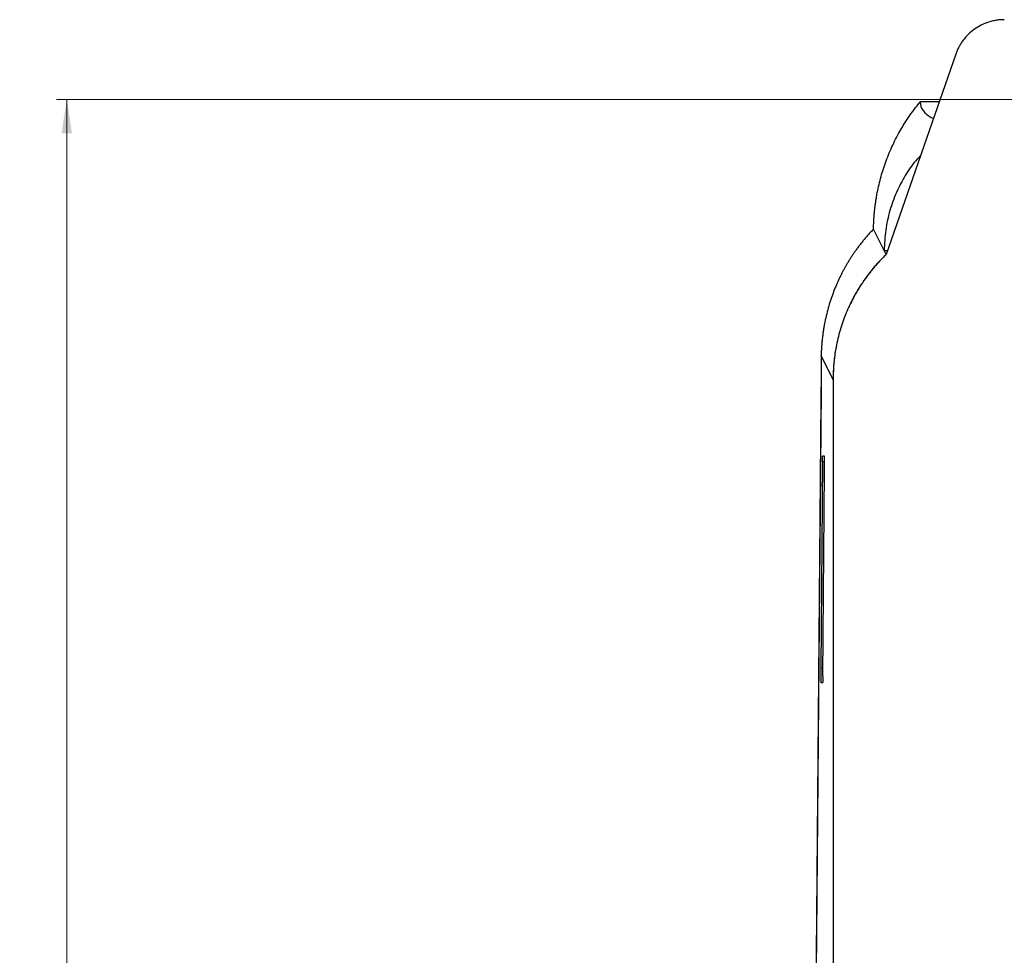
# Model space of a CAD drawing. Header units: millimetres. Extents: x -508 to 796, y -404 to 760.
# Tile 4 of 116: x -508 to -413, y 181 to 272. Entities that reach past the tile are written whole.
import ezdxf

# ---------------------------------------------------------------- set-up
doc = ezdxf.new("R2010")
doc.units = ezdxf.units.MM
doc.styles.add('SLDTEXTSTYLE0', font='TXT', dxfattribs={"width": 0.75})
doc.dimstyles.new('SLDDIMSTYLE0', dxfattribs={"dimtxt": 3.5, "dimasz": 3.302, "dimexe": 0, "dimexo": 0.0625, "dimgap": 0.875, "dimtad": 1, "dimrnd": 1e-09, "dimzin": 12, "dimdsep": 46, "dimtxsty": 'SLDTEXTSTYLE0', "dimsah": 1, "dimcen": 0.09, "dimadec": 0, "dimazin": 3, "dimtfac": 1, "dimtofl": 0, "dimtmove": 0, "dimatfit": 3, "dimfxl": 1, "dimfrac": 2, "dimtolj": 1, "dimtzin": 12, "dimarcsym": 0})

# ---------------------------------------------------------------- blocks, each defined once
blk = doc.blocks.new('_D_3')
at = {"color": 8, "linetype": 'Continuous', "lineweight": 0}
for p, q in [((-327.285, 263.785), (-504.843, 263.785)), ((-503.843, 263.785), (-503.843, 16.535)), ((-327.285, 16.535), (-504.843, 16.535))]:
    blk.add_line(p, q, dxfattribs=at)
at = {"color": 8, "linetype": 'Continuous', "lineweight": 18}
for points in [[(-503.843, 263.785), (-504.351, 260.483), (-503.335, 260.483)], [(-503.843, 16.535), (-503.335, 19.837), (-504.351, 19.837)]]:
    blk.add_solid(points, dxfattribs=at)
at = {"color": 8, "linetype": 'Continuous', "lineweight": 18, "insert": (-508.355, 130.188), "char_height": 3.5, "attachment_point": 1, "rotation": 90, "style": 'SLDTEXTSTYLE0'}
blk.add_mtext('247.25', dxfattribs=at)

msp = doc.modelspace()

# ---------------------------------------------------------------- linework, layer by layer
at = {"color": 7, "linetype": 'Continuous', "lineweight": 25}
for p, q in [((-417.451, 268.175), (-424.203, 248.718)), ((-419.051, 263.565), (-420.903, 263.544)), ((-424.399, 249.112), (-425.434, 251.181)), ((-424.203, 248.718), (-424.399, 249.112)), ((-424.399, 249.112), (-424.066, 249.112)), ((-427.489, 244.327), (-427.476, 244.353)), ((-429.364, 236.535), (-430.528, 238.886)), ((-429.364, 236.535), (-429.364, 178.535)), ((-430.536, 235.555), (-430.998, 178.87)), ((-430.552, 235.725), (-430.561, 234.615)), ((-430.536, 235.952), (-430.552, 235.725)), ((-430.561, 234.615), (-431.002, 180.579)), ((-430.207, 229.115), (-430.385, 229.115)), ((-430.4, 228.538), (-430.563, 208.538)), ((-430.353, 207.693), (-430.191, 227.693)), ((-430.547, 207.115), (-430.369, 207.115))]:
    msp.add_line(p, q, dxfattribs=at)
at = {"color": 250, "linetype": 'Continuous', "lineweight": 25}
for p, q in [((-430.191, 228.538), (-430.4, 228.538)), ((-430.563, 208.538), (-430.347, 208.538))]:
    msp.add_line(p, q, dxfattribs=at)
at = {"color": 7, "linetype": 'Continuous', "lineweight": 25}
msp.add_arc((-413.196, 236.617), 16.168, 168.64278, 179.71801, dxfattribs=at)
for points, knots in [([(-412.727, 271.535), (-412.801, 271.535), (-412.949, 271.533), (-413.17, 271.518), (-413.389, 271.493), (-413.606, 271.46), (-413.822, 271.416), (-414.037, 271.363), (-414.425, 271.248), (-414.974, 271.026), (-415.637, 270.626), (-416.233, 270.129), (-416.659, 269.643), (-416.953, 269.219), (-417.147, 268.885), (-417.316, 268.537), (-417.406, 268.296), (-417.451, 268.175)], [0, 0, 0, 0, 0.035918, 0.071658, 0.107288, 0.14288, 0.178503, 0.214228, 0.250124, 0.375027, 0.50002, 0.624924, 0.749917, 0.812576, 0.874891, 0.937241, 1, 1, 1, 1]), ([(-425.434, 251.181), (-425.432, 251.322), (-425.427, 251.604), (-425.408, 252.025), (-425.381, 252.446), (-425.345, 252.866), (-425.299, 253.285), (-425.245, 253.703), (-425.182, 254.12), (-425.044, 254.918), (-424.779, 256.09), (-424.296, 257.635), (-423.679, 259.157), (-423.067, 260.362), (-422.546, 261.25), (-422.168, 261.844), (-421.769, 262.425), (-421.35, 262.992), (-421.051, 263.36), (-420.903, 263.544)], [0, 0, 0, 0, 0.032507, 0.064954, 0.097349, 0.1297, 0.162017, 0.194307, 0.226581, 0.258847, 0.38018, 0.500647, 0.625102, 0.747592, 0.798822, 0.849627, 0.900058, 0.950165, 1, 1, 1, 1]), ([(-420.903, 263.544), (-420.893, 263.422), (-420.874, 263.187), (-420.732, 262.835), (-420.463, 262.491), (-420.11, 262.186), (-419.758, 261.999), (-419.619, 261.926)], [0, 0, 0, 0, 0.225875, 0.434926, 0.653359, 0.863338, 1, 1, 1, 1]), ([(-420.865, 258.335), (-421.026, 258.167), (-421.595, 257.572), (-422.399, 256.37), (-423.255, 254.751), (-423.887, 252.964), (-424.308, 251.073), (-424.369, 249.766), (-424.399, 249.112)], [0, 0, 0, 0, 0.069053, 0.24423, 0.426983, 0.612145, 0.805669, 1, 1, 1, 1]), ([(-425.434, 251.181), (-425.529, 251.082), (-425.717, 250.886), (-425.987, 250.588), (-426.245, 250.29), (-426.492, 249.992), (-426.728, 249.695), (-426.954, 249.398), (-427.169, 249.103), (-427.374, 248.809), (-427.569, 248.517), (-427.755, 248.227), (-427.932, 247.939), (-428.101, 247.653), (-428.261, 247.37), (-428.412, 247.089), (-428.61, 246.708), (-428.85, 246.213), (-429.124, 245.589), (-429.384, 244.93), (-429.627, 244.236), (-429.848, 243.506), (-430.046, 242.741), (-430.151, 242.217), (-430.204, 241.95)], [0, 0, 0, 0, 0.036691, 0.07287, 0.108543, 0.143716, 0.178393, 0.212578, 0.246272, 0.279479, 0.312198, 0.344432, 0.376181, 0.407445, 0.438223, 0.468516, 0.498322, 0.560865, 0.626459, 0.695095, 0.766765, 0.841472, 0.919218, 1, 1, 1, 1]), ([(-424.203, 248.718), (-424.304, 248.619), (-424.507, 248.422), (-424.802, 248.117), (-425.089, 247.806), (-425.369, 247.486), (-425.64, 247.159), (-425.903, 246.825), (-426.159, 246.483), (-426.651, 245.788), (-427.323, 244.701), (-428.065, 243.169), (-428.647, 241.571), (-428.981, 240.249), (-429.162, 239.243), (-429.255, 238.569), (-429.32, 237.893), (-429.36, 237.215), (-429.363, 236.762), (-429.364, 236.535)], [0, 0, 0, 0, 0.031203, 0.062382, 0.093556, 0.124747, 0.155976, 0.187262, 0.218627, 0.250091, 0.375226, 0.500088, 0.624802, 0.749992, 0.800184, 0.850199, 0.900118, 0.950024, 1, 1, 1, 1]), ([(-424.203, 248.718), (-424.449, 248.474), (-424.941, 247.987), (-425.614, 247.206), (-426.239, 246.39), (-426.817, 245.528), (-427.345, 244.622), (-427.746, 243.827), (-427.96, 243.336), (-428.032, 243.17)], [0, 0, 0, 0, 0.151455, 0.302902, 0.454378, 0.605893, 0.762919, 0.919917, 1, 1, 1, 1]), ([(-430.204, 241.95), (-430.215, 241.887), (-430.238, 241.762), (-430.272, 241.568), (-430.304, 241.368), (-430.335, 241.163), (-430.364, 240.953), (-430.392, 240.738), (-430.424, 240.462), (-430.459, 240.121), (-430.491, 239.715), (-430.515, 239.303), (-430.523, 239.025), (-430.528, 238.886)], [0, 0, 0, 0, 0.072125, 0.143807, 0.215179, 0.286371, 0.357513, 0.428731, 0.50015, 0.627065, 0.752234, 0.876326, 1, 1, 1, 1]), ([(-430.528, 238.886), (-430.527, 238.805), (-430.527, 238.645), (-430.527, 238.405), (-430.527, 238.164), (-430.527, 237.923), (-430.527, 237.683), (-430.527, 237.443), (-430.528, 237.14), (-430.529, 236.777), (-430.531, 236.36), (-430.533, 235.951), (-430.535, 235.687), (-430.536, 235.555)], [0, 0, 0, 0, 0.070914, 0.141537, 0.211981, 0.282362, 0.352794, 0.423393, 0.494272, 0.620942, 0.747014, 0.873147, 1, 1, 1, 1]), ([(-430.4, 228.538), (-430.4, 228.567), (-430.4, 228.624), (-430.399, 228.703), (-430.398, 228.776), (-430.397, 228.844), (-430.395, 228.905), (-430.394, 228.978), (-430.391, 229.051), (-430.388, 229.106), (-430.386, 229.112), (-430.385, 229.115)], [0, 0, 0, 0, 0.084701, 0.167866, 0.250238, 0.332587, 0.415678, 0.500262, 0.667534, 0.832066, 1, 1, 1, 1]), ([(-430.191, 227.693), (-430.19, 227.723), (-430.19, 227.784), (-430.19, 227.88), (-430.189, 227.978), (-430.189, 228.078), (-430.189, 228.179), (-430.189, 228.279), (-430.19, 228.377), (-430.19, 228.473), (-430.191, 228.566), (-430.192, 228.66), (-430.193, 228.759), (-430.195, 228.862), (-430.197, 228.959), (-430.2, 229.042), (-430.203, 229.103), (-430.205, 229.111), (-430.207, 229.115)], [0, 0, 0, 0, 0.049586, 0.099268, 0.149047, 0.198923, 0.248896, 0.298966, 0.349133, 0.399398, 0.44976, 0.50022, 0.562069, 0.632505, 0.711522, 0.799115, 0.895277, 1, 1, 1, 1]), ([(-430.563, 208.538), (-430.563, 208.511), (-430.564, 208.457), (-430.564, 208.372), (-430.564, 208.287), (-430.565, 208.201), (-430.565, 208.015), (-430.564, 207.717), (-430.561, 207.459), (-430.558, 207.316), (-430.556, 207.241), (-430.553, 207.176), (-430.551, 207.126), (-430.548, 207.119), (-430.547, 207.115)], [0, 0, 0, 0, 0.044495, 0.088542, 0.132143, 0.175296, 0.218003, 0.412084, 0.616753, 0.673474, 0.740167, 0.816824, 0.903438, 1, 1, 1, 1]), ([(-430.353, 207.693), (-430.354, 207.664), (-430.354, 207.607), (-430.355, 207.528), (-430.356, 207.455), (-430.357, 207.387), (-430.358, 207.326), (-430.36, 207.253), (-430.363, 207.18), (-430.366, 207.125), (-430.368, 207.119), (-430.369, 207.115)], [0, 0, 0, 0, 0.084701, 0.167866, 0.250238, 0.332587, 0.415678, 0.500262, 0.667534, 0.832066, 1, 1, 1, 1])]:
    msp.add_open_spline(points, degree=3, knots=knots, dxfattribs=at)
msp.add_open_spline([(-429.364, 236.696), (-429.364, 236.643), (-429.364, 236.589), (-429.364, 236.535)], degree=3, dxfattribs=at)

# ---------------------------------------------------------------- dimensions: what is measured, and where the dimension line sits
at = {"color": 8, "linetype": 'Continuous', "lineweight": 18}
dim = msp.add_linear_dim(base=(-503.843, 16.535), p1=(-326.285, 263.785), p2=(-326.285, 16.535), angle=90, dimstyle='SLDDIMSTYLE0', dxfattribs=at)
dim.commit()
dim.dimension.update_dxf_attribs({"geometry": '_D_3', "text_midpoint": (-503.843, 137.3), "dimtype": 160})

doc.saveas('drawing.dxf')
